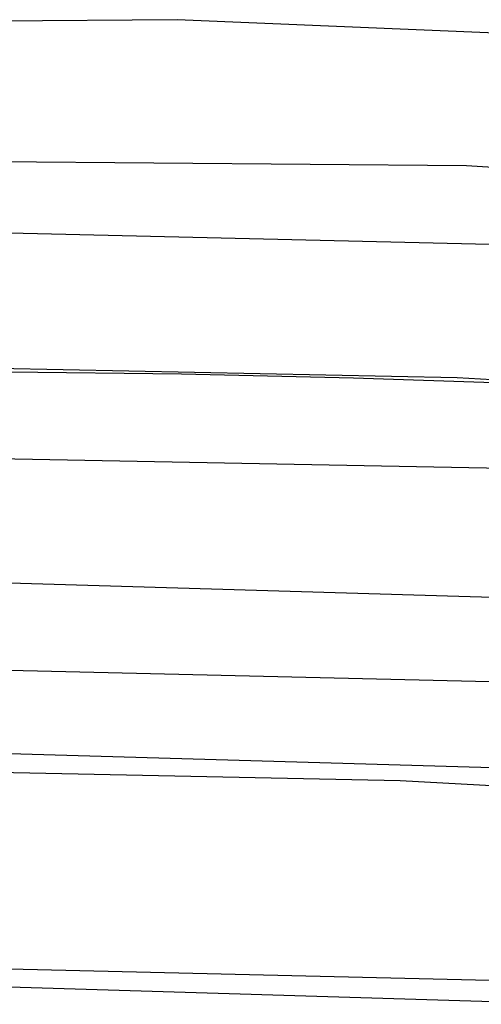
# Model space of a CAD drawing. Header units: millimetres. Extents: x -247 to 247, y -141 to 230.
# Tile 68 of 99: x 2 to 11, y 212 to 230. Entities that reach past the tile are written whole.
import ezdxf

# ---------------------------------------------------------------- set-up
doc = ezdxf.new("R2010")
doc.units = ezdxf.units.MM
doc.layers.add('HIDDEN', color=7, linetype='Continuous')
doc.layers.add('THICK', color=7, linetype='Continuous')

msp = doc.modelspace()

# ---------------------------------------------------------------- linework, layer by layer
at = {"layer": 'HIDDEN'}
for p, q in [((10.486, 227.392), (-4.992, 227.531)), ((25.838, 226.47), (10.486, 227.392)), ((5.195, 223.528), (1.999, 223.566)), ((8.388, 223.455), (5.195, 223.528)), ((11.576, 223.349), (8.388, 223.455)), ((13.657, 221.73), (-1.943, 222.022)), ((12.99, 212.219), (1.996, 212.478))]:
    msp.add_line(p, q, dxfattribs=at)
at = {"layer": 'THICK'}
for p, q in [((5.113, 230.109), (-9.615, 229.997)), ((19.782, 229.493), (5.113, 230.109)), ((11.866, 225.913), (2, 226.146)), ((10.312, 223.457), (0.802, 223.651)), ((19.763, 222.931), (10.312, 223.457)), ((13.86, 219.293), (2, 219.645)), ((12.483, 217.776), (2, 218.022)), ((16.813, 216.045), (2, 216.478)), ((9.251, 215.975), (0.802, 216.151)), ((17.646, 215.506), (9.251, 215.975)), ((12.449, 211.826), (2, 212.144))]:
    msp.add_line(p, q, dxfattribs=at)

doc.saveas('drawing.dxf')
